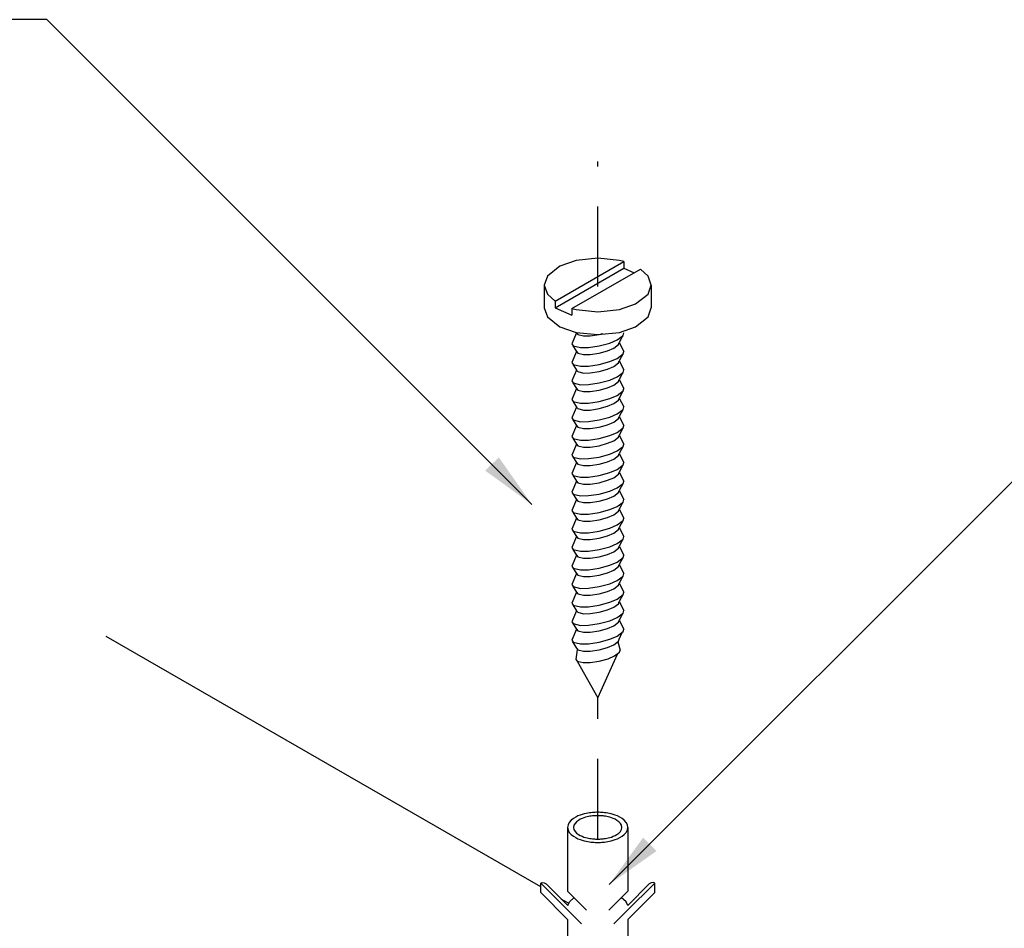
# Model space of a CAD drawing. Header units: millimetres. Extents: x 659 to 1031, y -73 to 11.
# Tile 110 of 141: x 968.12 to 971.23, y -59.18 to -56.31. Entities that reach past the tile are written whole.
import ezdxf

# ---------------------------------------------------------------- set-up
doc = ezdxf.new("R2010")
doc.units = ezdxf.units.MM
doc.header["$MEASUREMENT"] = 0
doc.linetypes.add('DASHDOT', pattern=[2.54, 1.27, -0.635, 0, -0.635])
doc.layers.add('C01', color=1, linetype='Continuous', lineweight=30)
doc.layers.add('C02', color=2, linetype='Continuous', lineweight=30)

msp = doc.modelspace()

# ---------------------------------------------------------------- hatches: boundary and pattern name
at = {"layer": 'C02', "linetype": 'Continuous'}
for points in [[(969.6322, -57.692), (969.5895, -57.7342), (969.7375, -57.8413), (969.6323, -57.692), (969.6323, -57.692)], [(970.1315, -58.9392), (970.0893, -58.8964), (969.9821, -59.0444), (970.1314, -58.9391), (970.1314, -58.9391)]]:
    msp.add_hatch(color=2, dxfattribs=at).paths.add_polyline_path(points)

# ---------------------------------------------------------------- linework, layer by layer
at = {"layer": 'C01', "linetype": 'DASHDOT', "ltscale": 0.2}
for p, q in [((969.9455, -57.1514), (969.9455, -56.7552)), ((969.9455, -58.9009), (969.9455, -58.4536))]:
    msp.add_line(p, q, dxfattribs=at)
at = {"layer": 'C01'}
for points in [[(969.8632, -57.3329), (969.8683, -57.3392), (969.8683, -57.3392), (969.8909, -57.3445), (969.8909, -57.3445), (969.9163, -57.3443), (969.9163, -57.3443), (969.9505, -57.3392), (969.9505, -57.3392), (969.9839, -57.33), (969.9839, -57.33), (970.0073, -57.3198), (970.0073, -57.3198), (970.0256, -57.3058), (970.0256, -57.3058), (970.0278, -57.298), (970.0278, -57.298)], [(969.8782, -57.2982), (969.8824, -57.3033), (969.8824, -57.3033), (969.9008, -57.3077), (969.9008, -57.3077), (969.9217, -57.3075), (969.9217, -57.3075), (969.9496, -57.3033), (969.9496, -57.3033), (969.962, -57.3003), (969.962, -57.3003)], [(969.8782, -57.3568), (969.8824, -57.3619), (969.8824, -57.3619), (969.9008, -57.3663), (969.9008, -57.3663), (969.9217, -57.3661), (969.9217, -57.3661), (969.9496, -57.3619), (969.9496, -57.3619), (969.977, -57.3544), (969.977, -57.3544), (969.9961, -57.3461), (969.9961, -57.3461), (970.0112, -57.3346), (970.0112, -57.3346), (970.0129, -57.3282), (970.0129, -57.3282)], [(969.8632, -57.3915), (969.8683, -57.3978), (969.8683, -57.3978), (969.8909, -57.4032), (969.8909, -57.4032), (969.9163, -57.403), (969.9163, -57.403), (969.9505, -57.3978), (969.9505, -57.3978), (969.9839, -57.3886), (969.9839, -57.3886), (970.0073, -57.3785), (970.0073, -57.3785), (970.0256, -57.3644), (970.0256, -57.3644), (970.0278, -57.3566), (970.0278, -57.3566)], [(969.8782, -57.4154), (969.8824, -57.4205), (969.8824, -57.4205), (969.9008, -57.425), (969.9008, -57.425), (969.9217, -57.4247), (969.9217, -57.4247), (969.9496, -57.4205), (969.9496, -57.4205), (969.977, -57.413), (969.977, -57.413), (969.9961, -57.4047), (969.9961, -57.4047), (970.0112, -57.3932), (970.0112, -57.3932), (970.0129, -57.3868), (970.0129, -57.3868)], [(969.8632, -57.4502), (969.8683, -57.4565), (969.8683, -57.4565), (969.8909, -57.4619), (969.8909, -57.4619), (969.9163, -57.4616), (969.9163, -57.4616), (969.9505, -57.4564), (969.9505, -57.4564), (969.9839, -57.4473), (969.9839, -57.4473), (970.0073, -57.4371), (970.0073, -57.4371), (970.0256, -57.4231), (970.0256, -57.4231), (970.0278, -57.4152), (970.0278, -57.4152)], [(969.8782, -57.4741), (969.8824, -57.4792), (969.8824, -57.4792), (969.9008, -57.4836), (969.9008, -57.4836), (969.9217, -57.4834), (969.9217, -57.4834), (969.9496, -57.4792), (969.9496, -57.4792), (969.977, -57.4716), (969.977, -57.4716), (969.9961, -57.4634), (969.9961, -57.4634), (970.0112, -57.4518), (970.0112, -57.4518), (970.0129, -57.4454), (970.0129, -57.4454)], [(969.8632, -57.5088), (969.8683, -57.5151), (969.8683, -57.5151), (969.8909, -57.5204), (969.8909, -57.5204), (969.9163, -57.5202), (969.9163, -57.5202), (969.9505, -57.5151), (969.9505, -57.5151), (969.9839, -57.5059), (969.9839, -57.5059), (970.0073, -57.4958), (970.0073, -57.4958), (970.0256, -57.4817), (970.0256, -57.4817), (970.0278, -57.4739), (970.0278, -57.4739)], [(969.8782, -57.5327), (969.8824, -57.5378), (969.8824, -57.5378), (969.9008, -57.5422), (969.9008, -57.5422), (969.9217, -57.5421), (969.9217, -57.5421), (969.9496, -57.5378), (969.9496, -57.5378), (969.977, -57.5303), (969.977, -57.5303), (969.9961, -57.522), (969.9961, -57.522), (970.0112, -57.5105), (970.0112, -57.5105), (970.0129, -57.5041), (970.0129, -57.5041)], [(969.8632, -57.5674), (969.8683, -57.5737), (969.8683, -57.5737), (969.8909, -57.5791), (969.8909, -57.5791), (969.9163, -57.5789), (969.9163, -57.5789), (969.9505, -57.5737), (969.9505, -57.5737), (969.9839, -57.5645), (969.9839, -57.5645), (970.0073, -57.5544), (970.0073, -57.5544), (970.0256, -57.5403), (970.0256, -57.5403), (970.0278, -57.5325), (970.0278, -57.5325)], [(969.8782, -57.5913), (969.8824, -57.5964), (969.8824, -57.5964), (969.9008, -57.6009), (969.9008, -57.6009), (969.9217, -57.6006), (969.9217, -57.6006), (969.9496, -57.5964), (969.9496, -57.5964), (969.977, -57.5889), (969.977, -57.5889), (969.9961, -57.5806), (969.9961, -57.5806), (970.0112, -57.5692), (970.0112, -57.5692), (970.0129, -57.5627), (970.0129, -57.5627)], [(969.8632, -57.6261), (969.8683, -57.6324), (969.8683, -57.6324), (969.8909, -57.6378), (969.8909, -57.6378), (969.9163, -57.6375), (969.9163, -57.6375), (969.9505, -57.6323), (969.9505, -57.6323), (969.9839, -57.6232), (969.9839, -57.6232), (970.0073, -57.613), (970.0073, -57.613), (970.0256, -57.599), (970.0256, -57.599), (970.0278, -57.5912), (970.0278, -57.5912)], [(969.8782, -57.65), (969.8824, -57.6551), (969.8824, -57.6551), (969.9008, -57.6595), (969.9008, -57.6595), (969.9217, -57.6593), (969.9217, -57.6593), (969.9496, -57.6551), (969.9496, -57.6551), (969.977, -57.6476), (969.977, -57.6476), (969.9961, -57.6393), (969.9961, -57.6393), (970.0112, -57.6277), (970.0112, -57.6277), (970.0129, -57.6213), (970.0129, -57.6213)], [(969.8632, -57.6848), (969.8683, -57.691), (969.8683, -57.691), (969.8909, -57.6964), (969.8909, -57.6964), (969.9163, -57.6962), (969.9163, -57.6962), (969.9505, -57.691), (969.9505, -57.691), (969.9839, -57.6818), (969.9839, -57.6818), (970.0073, -57.6717), (970.0073, -57.6717), (970.0256, -57.6577), (970.0256, -57.6577), (970.0278, -57.6498), (970.0278, -57.6498)], [(969.8782, -57.7086), (969.8824, -57.7137), (969.8824, -57.7137), (969.9008, -57.7181), (969.9008, -57.7181), (969.9217, -57.718), (969.9217, -57.718), (969.9496, -57.7137), (969.9496, -57.7137), (969.977, -57.7062), (969.977, -57.7062), (969.9961, -57.6979), (969.9961, -57.6979), (970.0112, -57.6864), (970.0112, -57.6864), (970.0129, -57.68), (970.0129, -57.68)], [(969.8632, -57.7433), (969.8683, -57.7496), (969.8683, -57.7496), (969.8909, -57.755), (969.8909, -57.755), (969.9163, -57.7548), (969.9163, -57.7548), (969.9505, -57.7496), (969.9505, -57.7496), (969.9839, -57.7404), (969.9839, -57.7404), (970.0073, -57.7303), (970.0073, -57.7303), (970.0256, -57.7162), (970.0256, -57.7162), (970.0278, -57.7084), (970.0278, -57.7084)], [(969.8782, -57.7673), (969.8824, -57.7724), (969.8824, -57.7724), (969.9008, -57.7768), (969.9008, -57.7768), (969.9217, -57.7766), (969.9217, -57.7766), (969.9496, -57.7723), (969.9496, -57.7723), (969.977, -57.7648), (969.977, -57.7648), (969.9961, -57.7565), (969.9961, -57.7565), (970.0112, -57.7451), (970.0112, -57.7451), (970.0129, -57.7386), (970.0129, -57.7386)], [(969.8632, -57.802), (969.8683, -57.8083), (969.8683, -57.8083), (969.8909, -57.8137), (969.8909, -57.8137), (969.9163, -57.8134), (969.9163, -57.8134), (969.9505, -57.8082), (969.9505, -57.8082), (969.9839, -57.7991), (969.9839, -57.7991), (970.0073, -57.7889), (970.0073, -57.7889), (970.0256, -57.7749), (970.0256, -57.7749), (970.0278, -57.7671), (970.0278, -57.7671)], [(969.8782, -57.8259), (969.8824, -57.831), (969.8824, -57.831), (969.9008, -57.8354), (969.9008, -57.8354), (969.9217, -57.8352), (969.9217, -57.8352), (969.9496, -57.831), (969.9496, -57.831), (969.977, -57.8235), (969.977, -57.8235), (969.9961, -57.8152), (969.9961, -57.8152), (970.0112, -57.8037), (970.0112, -57.8037), (970.0129, -57.7972), (970.0129, -57.7972)], [(969.8632, -57.8607), (969.8683, -57.8669), (969.8683, -57.8669), (969.8909, -57.8723), (969.8909, -57.8723), (969.9163, -57.8721), (969.9163, -57.8721), (969.9505, -57.8669), (969.9505, -57.8669), (969.9839, -57.8577), (969.9839, -57.8577), (970.0073, -57.8476), (970.0073, -57.8476), (970.0256, -57.8336), (970.0256, -57.8336), (970.0278, -57.8257), (970.0278, -57.8257)], [(969.8782, -57.8845), (969.8824, -57.8896), (969.8824, -57.8896), (969.9008, -57.894), (969.9008, -57.894), (969.9217, -57.8939), (969.9217, -57.8939), (969.9496, -57.8896), (969.9496, -57.8896), (969.977, -57.8821), (969.977, -57.8821), (969.9961, -57.8738), (969.9961, -57.8738), (970.0112, -57.8623), (970.0112, -57.8623), (970.0129, -57.8559), (970.0129, -57.8559)], [(969.8632, -57.9193), (969.8683, -57.9255), (969.8683, -57.9255), (969.8909, -57.9309), (969.8909, -57.9309), (969.9163, -57.9307), (969.9163, -57.9307), (969.9505, -57.9255), (969.9505, -57.9255), (969.9839, -57.9163), (969.9839, -57.9163), (970.0073, -57.9062), (970.0073, -57.9062), (970.0256, -57.8921), (970.0256, -57.8921), (970.0278, -57.8843), (970.0278, -57.8843)], [(969.8782, -57.9432), (969.8824, -57.9483), (969.8824, -57.9483), (969.9008, -57.9527), (969.9008, -57.9527), (969.9217, -57.9525), (969.9217, -57.9525), (969.9496, -57.9482), (969.9496, -57.9482), (969.977, -57.9407), (969.977, -57.9407), (969.9961, -57.9324), (969.9961, -57.9324), (970.0112, -57.921), (970.0112, -57.921), (970.0129, -57.9145), (970.0129, -57.9145)], [(969.8632, -57.9779), (969.8683, -57.9842), (969.8683, -57.9842), (969.8909, -57.9896), (969.8909, -57.9896), (969.9163, -57.9893), (969.9163, -57.9893), (969.9505, -57.9841), (969.9505, -57.9841), (969.9839, -57.975), (969.9839, -57.975), (970.0073, -57.9648), (970.0073, -57.9648), (970.0256, -57.9508), (970.0256, -57.9508), (970.0278, -57.943), (970.0278, -57.943)], [(969.8782, -58.0018), (969.8824, -58.0069), (969.8824, -58.0069), (969.9008, -58.0114), (969.9008, -58.0114), (969.9217, -58.0111), (969.9217, -58.0111), (969.9496, -58.0069), (969.9496, -58.0069), (969.977, -57.9994), (969.977, -57.9994), (969.9961, -57.9911), (969.9961, -57.9911), (970.0112, -57.9796), (970.0112, -57.9796), (970.0129, -57.9732), (970.0129, -57.9732)], [(969.8632, -58.0366), (969.8683, -58.0428), (969.8683, -58.0428), (969.8909, -58.0482), (969.8909, -58.0482), (969.9163, -58.048), (969.9163, -58.048), (969.9505, -58.0428), (969.9505, -58.0428), (969.9839, -58.0336), (969.9839, -58.0336), (970.0073, -58.0235), (970.0073, -58.0235), (970.0256, -58.0095), (970.0256, -58.0095), (970.0278, -58.0016), (970.0278, -58.0016)], [(969.8632, -58.0952), (969.8683, -58.1014), (969.8683, -58.1014), (969.8909, -58.1069), (969.8909, -58.1069), (969.9163, -58.1066), (969.9163, -58.1066), (969.9505, -58.1014), (969.9505, -58.1014), (969.9839, -58.0922), (969.9839, -58.0922), (970.0073, -58.0822), (970.0073, -58.0822), (970.0256, -58.0681), (970.0256, -58.0681), (970.0278, -58.0602), (970.0278, -58.0602)], [(969.8782, -58.0604), (969.8824, -58.0656), (969.8824, -58.0656), (969.9008, -58.0699), (969.9008, -58.0699), (969.9217, -58.0698), (969.9217, -58.0698), (969.9496, -58.0656), (969.9496, -58.0656), (969.977, -58.058), (969.977, -58.058), (969.9961, -58.0497), (969.9961, -58.0497), (970.0112, -58.0382), (970.0112, -58.0382), (970.0129, -58.0318), (970.0129, -58.0318)], [(969.8782, -58.1191), (969.8824, -58.1242), (969.8824, -58.1242), (969.9008, -58.1286), (969.9008, -58.1286), (969.9217, -58.1284), (969.9217, -58.1284), (969.9496, -58.1242), (969.9496, -58.1242), (969.977, -58.1166), (969.977, -58.1166), (969.9961, -58.1084), (969.9961, -58.1084), (970.0112, -58.0969), (970.0112, -58.0969), (970.0129, -58.0905), (970.0129, -58.0905)], [(969.8632, -58.1538), (969.8683, -58.1601), (969.8683, -58.1601), (969.8909, -58.1655), (969.8909, -58.1655), (969.9163, -58.1652), (969.9163, -58.1652), (969.9505, -58.1601), (969.9505, -58.1601), (969.9839, -58.1509), (969.9839, -58.1509), (970.0073, -58.1407), (970.0073, -58.1407), (970.0256, -58.1267), (970.0256, -58.1267), (970.0278, -58.1189), (970.0278, -58.1189)], [(969.8782, -58.1777), (969.8824, -58.1829), (969.8824, -58.1829), (969.9008, -58.1873), (969.9008, -58.1873), (969.9217, -58.1871), (969.9217, -58.1871), (969.9496, -58.1828), (969.9496, -58.1828), (969.977, -58.1753), (969.977, -58.1753), (969.9961, -58.167), (969.9961, -58.167), (970.0112, -58.1555), (970.0112, -58.1555), (970.0129, -58.1491), (970.0129, -58.1491)], [(969.8632, -58.2125), (969.8683, -58.2187), (969.8683, -58.2187), (969.8909, -58.2241), (969.8909, -58.2241), (969.9163, -58.2239), (969.9163, -58.2239), (969.9505, -58.2187), (969.9505, -58.2187), (969.9839, -58.2095), (969.9839, -58.2095), (970.0073, -58.1994), (970.0073, -58.1994), (970.0256, -58.1854), (970.0256, -58.1854), (970.0278, -58.1775), (970.0278, -58.1775)], [(969.8782, -58.2363), (969.8824, -58.2415), (969.8824, -58.2415), (969.9008, -58.2458), (969.9008, -58.2458), (969.9217, -58.2457), (969.9217, -58.2457), (969.9496, -58.2415), (969.9496, -58.2415), (969.977, -58.2339), (969.977, -58.2339), (969.9961, -58.2256), (969.9961, -58.2256), (970.0112, -58.2141), (970.0112, -58.2141), (970.0129, -58.2077), (970.0129, -58.2077)], [(969.8632, -58.2711), (969.8683, -58.2773), (969.8683, -58.2773), (969.8909, -58.2828), (969.8909, -58.2828), (969.9163, -58.2825), (969.9163, -58.2825), (969.9505, -58.2773), (969.9505, -58.2773), (969.9839, -58.2682), (969.9839, -58.2682), (970.0073, -58.2581), (970.0073, -58.2581), (970.0256, -58.244), (970.0256, -58.244), (970.0278, -58.2361), (970.0278, -58.2361)], [(969.8782, -58.2966), (969.8824, -58.3017), (969.8824, -58.3017), (969.9008, -58.3061), (969.9008, -58.3061), (969.9217, -58.3059), (969.9217, -58.3059), (969.9496, -58.3016), (969.9496, -58.3016), (969.977, -58.2941), (969.977, -58.2941), (969.9961, -58.2858), (969.9961, -58.2858), (970.0112, -58.2744), (970.0112, -58.2744), (970.0129, -58.2679), (970.0129, -58.2679)], [(969.8759, -58.3322), (969.8803, -58.3376), (969.8803, -58.3376), (969.8995, -58.3422), (969.8995, -58.3422), (969.9213, -58.342), (969.9213, -58.342), (969.9505, -58.3375), (969.9505, -58.3375), (969.9791, -58.3297), (969.9791, -58.3297), (969.9991, -58.321), (969.9991, -58.321), (970.0147, -58.309), (970.0147, -58.309), (970.0167, -58.3023), (970.0167, -58.3023)]]:
    msp.add_lwpolyline(points, dxfattribs=at)
at = {"layer": 'C02'}
for p, q in [((968.202, -56.3058), (967.952, -56.3058)), ((969.7375, -57.8413), (968.202, -56.3058)), ((969.8108, -57.1971), (970.0278, -57.0719)), ((969.8108, -57.2181), (970.0278, -57.0928)), ((970.0278, -57.0719), (970.0278, -57.0928)), ((970.0278, -57.0928), (970.0604, -57.1074)), ((969.8641, -57.2208), (970.0809, -57.0956)), ((969.7765, -57.1464), (969.7765, -57.2186)), ((970.1152, -57.1464), (970.1152, -57.2186)), ((969.8108, -57.1971), (969.8108, -57.2181)), ((969.8108, -57.2181), (969.8641, -57.2417)), ((969.8641, -57.2208), (969.8641, -57.2417)), ((969.8782, -57.2982), (969.8632, -57.3329)), ((970.0248, -57.3065), (970.0129, -57.3282)), ((969.867, -57.3384), (969.8782, -57.3568)), ((970.0129, -57.3282), (970.0278, -57.3566)), ((969.8782, -57.3568), (969.8632, -57.3915)), ((970.0248, -57.3651), (970.0129, -57.3868)), ((969.867, -57.397), (969.8782, -57.4154)), ((970.0129, -57.3868), (970.0278, -57.4152)), ((969.8782, -57.4154), (969.8632, -57.4502)), ((970.0248, -57.4238), (970.0129, -57.4454)), ((969.867, -57.4556), (969.8782, -57.4741)), ((970.0129, -57.4454), (970.0278, -57.4739)), ((969.8782, -57.4741), (969.8632, -57.5088)), ((970.0248, -57.4824), (970.0129, -57.5041)), ((969.867, -57.5143), (969.8782, -57.5327)), ((969.9821, -59.0444), (971.5176, -57.5089)), ((970.0129, -57.5041), (970.0278, -57.5325)), ((969.8782, -57.5327), (969.8632, -57.5674)), ((970.0248, -57.5411), (970.0129, -57.5627)), ((970.0129, -57.5627), (970.0278, -57.5912)), ((969.8782, -57.5913), (969.8632, -57.6261)), ((969.867, -57.5729), (969.8782, -57.5913)), ((970.0248, -57.5997), (970.0129, -57.6213)), ((970.0129, -57.6213), (970.0278, -57.6498)), ((969.8782, -57.65), (969.8632, -57.6848)), ((969.867, -57.6315), (969.8782, -57.65)), ((970.0248, -57.6583), (970.0129, -57.68)), ((970.0129, -57.68), (970.0278, -57.7084)), ((969.8782, -57.7086), (969.8632, -57.7433)), ((969.867, -57.6902), (969.8782, -57.7086)), ((970.0248, -57.717), (970.0129, -57.7386)), ((969.867, -57.7488), (969.8782, -57.7673)), ((970.0129, -57.7386), (970.0278, -57.7671)), ((969.8782, -57.7673), (969.8632, -57.802)), ((970.0248, -57.7756), (970.0129, -57.7972)), ((969.867, -57.8074), (969.8782, -57.8259)), ((970.0129, -57.7972), (970.0278, -57.8257)), ((969.8782, -57.8259), (969.8632, -57.8607)), ((970.0248, -57.8342), (970.0129, -57.8559)), ((969.867, -57.8661), (969.8782, -57.8845)), ((970.0129, -57.8559), (970.0278, -57.8843)), ((969.8782, -57.8845), (969.8632, -57.9193)), ((970.0248, -57.8929), (970.0129, -57.9145)), ((969.867, -57.9247), (969.8782, -57.9432)), ((970.0129, -57.9145), (970.0278, -57.943)), ((969.8782, -57.9432), (969.8632, -57.9779)), ((970.0248, -57.9515), (970.0129, -57.9732)), ((969.867, -57.9834), (969.8782, -58.0018)), ((970.0129, -57.9732), (970.0278, -58.0016)), ((969.8782, -58.0018), (969.8632, -58.0366)), ((970.0248, -58.0101), (970.0129, -58.0318)), ((969.8782, -58.0604), (969.8632, -58.0952)), ((969.867, -58.042), (969.8782, -58.0604)), ((970.0129, -58.0318), (970.0278, -58.0602)), ((970.0248, -58.0688), (970.0129, -58.0905)), ((970.0129, -58.0905), (970.0278, -58.1189)), ((969.8782, -58.1191), (969.8632, -58.1538)), ((969.867, -58.1006), (969.8782, -58.1191)), ((970.0248, -58.1274), (970.0129, -58.1491)), ((970.0129, -58.1491), (970.0278, -58.1775)), ((969.8782, -58.1777), (969.8632, -58.2125)), ((969.867, -58.1593), (969.8782, -58.1777)), ((970.0248, -58.186), (970.0129, -58.2077)), ((970.0129, -58.2077), (970.0278, -58.2361)), ((969.8782, -58.2363), (969.8632, -58.2711)), ((969.867, -58.2179), (969.8782, -58.2363)), ((970.0129, -58.2679), (970.0228, -58.2468)), ((969.7651, -59.0526), (968.3892, -58.2594)), ((969.866, -58.2759), (969.8782, -58.2966)), ((970.0088, -58.2767), (970.0167, -58.3023)), ((969.8805, -58.3005), (969.8759, -58.3322)), ((969.8808, -58.3378), (969.9455, -58.4536)), ((969.9455, -58.4536), (970.0084, -58.3149)), ((969.85, -58.864), (969.85, -59.0656)), ((970.0411, -58.864), (970.0411, -59.0656)), ((969.8552, -59.1308), (969.7651, -59.0407)), ((969.7651, -59.0707), (969.7651, -59.0407)), ((969.8505, -59.1112), (969.7823, -59.0428)), ((970.0359, -59.1308), (970.126, -59.0407)), ((970.0405, -59.1112), (970.1088, -59.0428)), ((970.126, -59.0707), (970.126, -59.0407)), ((969.85, -59.1557), (969.7651, -59.0707)), ((969.85, -59.0656), (969.9101, -59.1257)), ((970.0411, -59.0656), (969.981, -59.1257)), ((970.0411, -59.1557), (970.126, -59.0707)), ((969.8532, -59.1041), (969.8303, -59.0909)), ((969.8552, -59.1308), (969.8942, -59.1699)), ((970.0359, -59.1308), (969.9969, -59.1699)), ((969.85, -59.1557), (969.85, -59.2157)), ((970.0411, -59.1557), (970.0411, -59.2157))]:
    msp.add_line(p, q, dxfattribs=at)
for points in [[(970.0278, -57.0719), (970.0143, -57.0687), (970.0143, -57.0687), (969.9459, -57.0617), (969.9459, -57.0617), (969.8774, -57.0687), (969.8774, -57.0687), (969.8261, -57.0865), (969.8261, -57.0865), (969.7869, -57.1177), (969.7869, -57.1177), (969.7765, -57.1464), (969.7765, -57.1464), (969.7869, -57.175), (969.7869, -57.175), (969.8108, -57.1971), (969.8108, -57.1971)], [(970.1152, -57.1464), (970.1049, -57.1177), (970.1049, -57.1177), (970.0809, -57.0956), (970.0809, -57.0956)], [(969.8641, -57.2208), (969.8774, -57.224), (969.8774, -57.224), (969.9459, -57.231), (969.9459, -57.231), (970.0143, -57.224), (970.0143, -57.224), (970.0656, -57.2062), (970.0656, -57.2062), (970.1049, -57.175), (970.1049, -57.175), (970.1152, -57.1464), (970.1152, -57.1464)], [(969.7765, -57.2186), (969.7869, -57.2473), (969.7869, -57.2473), (969.8261, -57.2784), (969.8261, -57.2784), (969.8774, -57.2962), (969.8774, -57.2962), (969.9459, -57.3032), (969.9459, -57.3032), (970.0143, -57.2962), (970.0143, -57.2962), (970.0656, -57.2784), (970.0656, -57.2784), (970.1049, -57.2473), (970.1049, -57.2473), (970.1152, -57.2186), (970.1152, -57.2186)], [(970.0411, -58.864), (970.0396, -58.8558), (970.0356, -58.8481), (970.0297, -58.8415), (970.0228, -58.8359), (970.0154, -58.8315), (970.0081, -58.8279), (970.001, -58.8252), (969.9944, -58.823), (969.9883, -58.8213), (969.9826, -58.82), (969.9771, -58.819), (969.9721, -58.8182), (969.9673, -58.8175), (969.9627, -58.8171), (969.9583, -58.8167), (969.954, -58.8165), (969.9498, -58.8163), (969.9456, -58.8163), (969.9415, -58.8163), (969.9372, -58.8165), (969.9329, -58.8167), (969.9285, -58.8171), (969.9239, -58.8175), (969.9191, -58.8182), (969.9141, -58.819), (969.9086, -58.82), (969.9029, -58.8213), (969.8968, -58.823), (969.8902, -58.8252), (969.8831, -58.8279), (969.8758, -58.8315), (969.8685, -58.8359), (969.8615, -58.8415), (969.8556, -58.8481), (969.8516, -58.8558), (969.8502, -58.864), (969.8516, -58.8722), (969.8556, -58.8799), (969.8615, -58.8865), (969.8685, -58.8921), (969.8758, -58.8965), (969.8831, -58.9001), (969.8902, -58.9028), (969.8968, -58.905), (969.9029, -58.9067), (969.9086, -58.908), (969.9141, -58.9091), (969.9191, -58.9098), (969.9239, -58.9105), (969.9285, -58.9109), (969.9329, -58.9113), (969.9372, -58.9116), (969.9415, -58.9117), (969.9456, -58.9117), (969.9498, -58.9117), (969.954, -58.9116), (969.9583, -58.9113), (969.9627, -58.9109), (969.9673, -58.9105), (969.9721, -58.9098), (969.9771, -58.9091), (969.9826, -58.908), (969.9883, -58.9067), (969.9944, -58.905), (970.001, -58.9028), (970.0081, -58.9001), (970.0154, -58.8965), (970.0228, -58.8921), (970.0297, -58.8865), (970.0356, -58.8799), (970.0396, -58.8722), (970.0411, -58.864)], [(970.0218, -58.864), (970.0206, -58.8574), (970.0173, -58.8514), (970.0123, -58.8461), (970.0065, -58.8418), (970.0005, -58.8384), (969.9946, -58.8357), (969.9889, -58.8336), (969.9837, -58.832), (969.9788, -58.8307), (969.9743, -58.8297), (969.97, -58.829), (969.9661, -58.8284), (969.9623, -58.8279), (969.9588, -58.8276), (969.9554, -58.8273), (969.952, -58.8271), (969.9488, -58.827), (969.9455, -58.827), (969.9422, -58.827), (969.939, -58.8271), (969.9356, -58.8273), (969.9322, -58.8276), (969.9286, -58.8279), (969.9249, -58.8284), (969.921, -58.829), (969.9167, -58.8297), (969.9122, -58.8307), (969.9073, -58.832), (969.902, -58.8336), (969.8964, -58.8357), (969.8904, -58.8384), (969.8845, -58.8418), (969.8787, -58.8461), (969.8737, -58.8514), (969.8704, -58.8574), (969.8692, -58.864), (969.8704, -58.8706), (969.8737, -58.8766), (969.8787, -58.8819), (969.8845, -58.8862), (969.8904, -58.8896), (969.8964, -58.8923), (969.902, -58.8945), (969.9073, -58.8961), (969.9122, -58.8973), (969.9167, -58.8983), (969.921, -58.899), (969.9249, -58.8997), (969.9286, -58.9001), (969.9322, -58.9004), (969.9356, -58.9007), (969.939, -58.9009), (969.9422, -58.901), (969.9455, -58.901), (969.9488, -58.901), (969.952, -58.9009), (969.9554, -58.9007), (969.9588, -58.9004), (969.9623, -58.9001), (969.9661, -58.8997), (969.97, -58.899), (969.9743, -58.8983), (969.9788, -58.8973), (969.9837, -58.8961), (969.9889, -58.8945), (969.9946, -58.8923), (970.0005, -58.8896), (970.0065, -58.8862), (970.0123, -58.8819), (970.0173, -58.8766), (970.0206, -58.8706), (970.0218, -58.864)], [(969.7651, -59.0407), (969.7651, -59.0407), (969.7695, -59.039), (969.7759, -59.0398)], [(969.7759, -59.0398), (969.7759, -59.0398), (969.7823, -59.0428)], [(970.126, -59.0407), (970.1216, -59.039), (970.1152, -59.0398), (970.1088, -59.0428)], [(969.8505, -59.1112), (969.8559, -59.1002), (969.8559, -59.1002), (969.871, -59.0866), (969.871, -59.0866)], [(970.0405, -59.1112), (970.0352, -59.1002), (970.0352, -59.1002), (970.0201, -59.0866), (970.0201, -59.0866)]]:
    msp.add_lwpolyline(points, dxfattribs=at)

doc.saveas('drawing.dxf')
